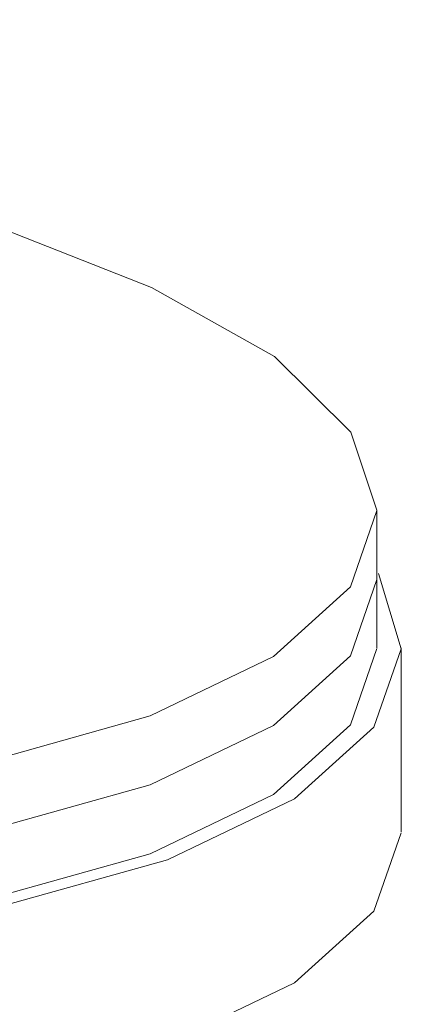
# Model space of a CAD drawing. Header units: millimetres. Extents: x -121 to 29920, y 1231 to 31888.
# Tile 210 of 256: x 23104 to 23182, y 21396 to 21596. Entities that reach past the tile are written whole.
import ezdxf

# ---------------------------------------------------------------- set-up
doc = ezdxf.new("R2010")
doc.units = ezdxf.units.MM
doc.layers.add('P-SANR-FIXT-OTLN', color=6, linetype='Continuous', lineweight=20)

# ---------------------------------------------------------------- blocks, each defined once
blk = doc.blocks.new('ADSK_Унитаз напольный_ГОСТ 30493-2017 - Вертикальный выпуск-V34-3D severage Right')
at = {"layer": 'P-SANR-FIXT-OTLN'}
for p, q in [((-3842.69, 21482.27), (-3842.69, 21496.31)), ((-3842.69, 21468.24), (-3842.69, 21482.27)), ((-3837.7, 21430.81), (-3837.7, 21468.24))]:
    blk.add_line(p, q, dxfattribs=at)
for points in [[(-3888.55, 21541.59, 0), (-3931.01, 21558.3, 0), (-3978.84, 21573.1, 0), (-4031.35, 21585.77, 0), (-4087.79, 21596.13, 0)], [(-3842.69, 21496.31, 0), (-3847.95, 21512.16, 0), (-3863.54, 21527.58, 0), (-3888.55, 21541.59, 0)], [(-4162.79, 21464.91, 0), (-4129.81, 21453.14, 0), (-4090.77, 21444.27, 0), (-4047.96, 21438.83, 0), (-4003.85, 21437.14, 0), (-3961, 21439.29, 0), (-3921.92, 21445.15, 0), (-3888.86, 21454.4, 0), (-3863.76, 21466.48, 0), (-3848.06, 21480.7, 0), (-3842.69, 21496.23, 0)], [(-4166.71, 21435.75, 0), (-4132.87, 21423.67, 0), (-4092.8, 21414.59, 0), (-4048.83, 21409.02, 0), (-4003.52, 21407.31, 0), (-3959.49, 21409.53, 0), (-3919.31, 21415.58, 0), (-3885.31, 21425.08, 0), (-3859.46, 21437.5, 0), (-3843.28, 21452.11, 0), (-3837.7, 21468.06, 0), (-3842.37, 21483.38, 0)], [(-4162.79, 21450.88, 0), (-4129.81, 21439.1, 0), (-4090.77, 21430.23, 0), (-4047.96, 21424.8, 0), (-4003.85, 21423.1, 0), (-3961, 21425.25, 0), (-3921.92, 21431.12, 0), (-3888.86, 21440.36, 0), (-3863.76, 21452.44, 0), (-3848.06, 21466.66, 0), (-3842.69, 21482.19, 0)], [(-3842.69, 21482.19, 0), (-3848.06, 21466.66, 0), (-3863.76, 21452.44, 0), (-3888.86, 21440.36, 0), (-3921.92, 21431.12, 0), (-3961, 21425.25, 0), (-4003.85, 21423.1, 0), (-4047.96, 21424.8, 0), (-4090.77, 21430.23, 0), (-4129.81, 21439.1, 0), (-4162.79, 21450.88, 0)], [(-3842.69, 21468.15, 0), (-3848.06, 21452.62, 0), (-3863.76, 21438.4, 0), (-3888.86, 21426.32, 0), (-3921.92, 21417.08, 0), (-3961, 21411.21, 0), (-4003.85, 21409.07, 0), (-4047.96, 21410.76, 0), (-4090.77, 21416.2, 0), (-4129.81, 21425.06, 0), (-4162.79, 21436.84, 0)], [(-3837.7, 21430.62, 0), (-3843.28, 21414.68, 0), (-3859.46, 21400.07, 0), (-3885.31, 21387.65, 0), (-3919.31, 21378.15, 0), (-3959.49, 21372.1, 0), (-4003.52, 21369.88, 0), (-4048.83, 21371.59, 0), (-4092.8, 21377.15, 0), (-4132.87, 21386.24, 0), (-4166.71, 21398.31, 0)]]:
    blk.add_polyline3d(points, dxfattribs=at)

msp = doc.modelspace()

# ---------------------------------------------------------------- block references
at = {"layer": 'P-SANR-FIXT-OTLN'}
msp.add_blockref('ADSK_Унитаз напольный_ГОСТ 30493-2017 - Вертикальный выпуск-V34-3D severage Right', (27019.81, 0), dxfattribs=at)

doc.saveas('drawing.dxf')
